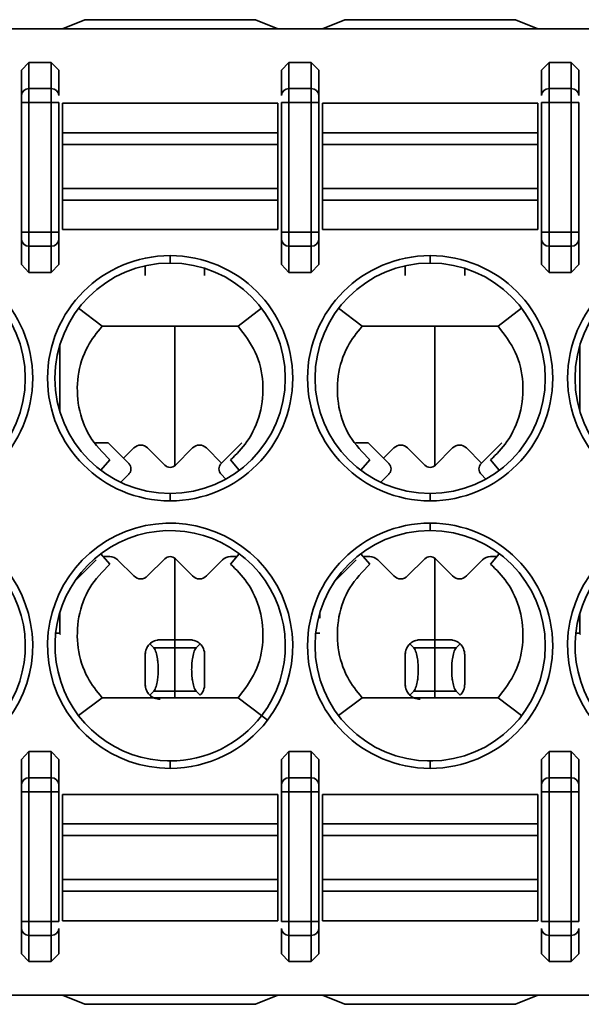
# Model space of a CAD drawing. Header units: millimetres. Extents: x 0 to 420, y 0 to 297.
# Tile 45 of 126: x 141.91 to 145.69, y 226.62 to 233.25. Entities that reach past the tile are written whole.
import ezdxf

# ---------------------------------------------------------------- set-up
doc = ezdxf.new("R2010")
doc.units = ezdxf.units.MM

msp = doc.modelspace()

# ---------------------------------------------------------------- linework, layer by layer
at = {"color": 7, "linetype": 'Continuous', "lineweight": 35}
for p, q in [((142.2018, 233.1849), (142.3518, 233.2474)), ((142.3518, 233.2474), (143.5018, 233.2474)), ((143.5018, 233.2474), (143.6518, 233.1849)), ((143.9518, 233.1849), (144.1018, 233.2474)), ((144.1018, 233.2474), (145.2518, 233.2474)), ((145.2518, 233.2474), (145.4018, 233.1849)), ((133.2946, 233.1849), (152.7518, 233.1849)), ((141.9268, 232.9068), (141.9768, 232.9601)), ((141.9768, 232.9601), (141.9768, 232.7838)), ((141.9768, 232.9601), (142.1268, 232.9601)), ((142.1268, 232.9601), (142.1268, 232.7838)), ((142.1268, 232.9601), (142.1768, 232.9068)), ((143.6768, 232.9068), (143.7268, 232.9601)), ((143.7268, 232.9601), (143.7268, 232.7838)), ((143.7268, 232.9601), (143.8768, 232.9601)), ((143.8768, 232.9601), (143.8768, 232.7838)), ((143.8768, 232.9601), (143.9268, 232.9068)), ((145.4268, 232.9068), (145.4768, 232.9601)), ((145.4768, 232.9601), (145.4768, 232.7838)), ((145.4768, 232.9601), (145.6268, 232.9601)), ((145.6268, 232.9601), (145.6268, 232.7838)), ((145.6268, 232.9601), (145.6768, 232.9068)), ((141.9268, 232.9068), (141.9268, 232.7368)), ((142.1768, 232.7368), (142.1768, 232.9068)), ((143.6768, 232.9068), (143.6768, 232.7368)), ((143.9268, 232.7368), (143.9268, 232.9068)), ((145.4268, 232.9068), (145.4268, 232.7368)), ((145.6768, 232.7368), (145.6768, 232.9068)), ((141.9768, 232.7838), (141.9768, 232.6899)), ((141.9768, 232.7838), (142.1268, 232.7838)), ((142.1268, 232.7838), (142.1268, 232.6899)), ((143.7268, 232.6899), (143.7268, 232.7838)), ((143.7268, 232.7838), (143.8768, 232.7838)), ((143.8768, 232.7838), (143.8768, 232.6899)), ((145.4768, 232.7838), (145.4768, 232.6899)), ((145.4768, 232.7838), (145.6268, 232.7838)), ((145.6268, 232.7838), (145.6268, 232.6899)), ((141.9268, 232.6899), (141.9768, 232.6899)), ((141.9268, 232.6899), (141.9268, 231.8176)), ((141.9768, 231.8176), (141.9768, 232.6899)), ((141.9768, 232.6899), (142.1268, 232.6899)), ((142.1268, 232.6899), (142.1768, 232.6899)), ((142.1268, 232.6899), (142.1268, 231.8176)), ((142.1768, 231.8176), (142.1768, 232.6899)), ((142.2018, 232.4864), (142.2018, 232.6849)), ((142.2018, 232.6849), (143.6518, 232.6849)), ((143.6518, 232.4864), (143.6518, 232.6849)), ((143.7268, 232.6899), (143.6768, 232.6899)), ((143.6768, 232.6899), (143.6768, 231.8176)), ((143.7268, 231.8176), (143.7268, 232.6899)), ((143.7268, 232.6899), (143.8768, 232.6899)), ((143.8768, 232.6899), (143.9268, 232.6899)), ((143.8768, 232.6899), (143.8768, 231.8176)), ((143.9268, 231.8176), (143.9268, 232.6899)), ((143.9518, 232.4864), (143.9518, 232.6849)), ((143.9518, 232.6849), (145.4018, 232.6849)), ((145.4018, 232.4864), (145.4018, 232.6849)), ((145.4268, 232.6899), (145.4768, 232.6899)), ((145.4268, 232.6899), (145.4268, 231.8176)), ((145.4768, 231.8176), (145.4768, 232.6899)), ((145.4768, 232.6899), (145.6268, 232.6899)), ((145.6268, 232.6899), (145.6768, 232.6899)), ((145.6268, 232.6899), (145.6268, 231.8176)), ((145.6768, 231.8176), (145.6768, 232.6899)), ((142.2018, 232.4076), (142.2018, 232.4864)), ((142.2018, 232.4864), (143.6518, 232.4864)), ((143.6518, 232.4076), (143.6518, 232.4864)), ((143.9518, 232.4076), (143.9518, 232.4864)), ((143.9518, 232.4864), (145.4018, 232.4864)), ((145.4018, 232.4076), (145.4018, 232.4864)), ((142.2018, 232.1122), (142.2018, 232.4076)), ((142.2018, 232.4076), (143.6518, 232.4076)), ((143.6518, 232.1122), (143.6518, 232.4076)), ((143.9518, 232.1122), (143.9518, 232.4076)), ((143.9518, 232.4076), (145.4018, 232.4076)), ((145.4018, 232.1122), (145.4018, 232.4076)), ((142.2018, 232.0333), (142.2018, 232.1122)), ((143.6518, 232.1122), (142.2018, 232.1122)), ((143.6518, 232.0333), (143.6518, 232.1122)), ((143.9518, 232.0333), (143.9518, 232.1122)), ((145.4018, 232.1122), (143.9518, 232.1122)), ((145.4018, 232.0333), (145.4018, 232.1122)), ((142.2018, 231.8349), (142.2018, 232.0333)), ((143.6518, 232.0333), (142.2018, 232.0333)), ((143.6518, 231.8349), (143.6518, 232.0333)), ((143.9518, 231.8349), (143.9518, 232.0333)), ((143.9518, 232.0333), (145.4018, 232.0333)), ((145.4018, 231.8349), (145.4018, 232.0333)), ((141.9768, 231.8176), (141.9268, 231.8176)), ((141.9768, 231.7236), (141.9768, 231.8176)), ((142.1268, 231.8176), (141.9768, 231.8176)), ((142.1268, 231.7236), (142.1268, 231.8176)), ((142.1768, 231.8176), (142.1268, 231.8176)), ((143.6518, 231.8349), (142.2018, 231.8349)), ((143.7268, 231.8176), (143.6768, 231.8176)), ((143.7268, 231.7236), (143.7268, 231.8176)), ((143.8768, 231.8176), (143.7268, 231.8176)), ((143.8768, 231.7236), (143.8768, 231.8176)), ((143.9268, 231.8176), (143.8768, 231.8176)), ((145.4018, 231.8349), (143.9518, 231.8349)), ((145.4768, 231.8176), (145.4268, 231.8176)), ((145.4768, 231.8176), (145.4768, 231.7236)), ((145.6268, 231.8176), (145.4768, 231.8176)), ((145.6268, 231.7236), (145.6268, 231.8176)), ((145.6768, 231.8176), (145.6268, 231.8176)), ((141.9268, 231.7706), (141.9268, 231.6006)), ((142.1768, 231.6006), (142.1768, 231.7706)), ((143.6768, 231.7706), (143.6768, 231.6006)), ((143.9268, 231.6006), (143.9268, 231.7706)), ((145.4268, 231.7706), (145.4268, 231.6006)), ((145.6768, 231.6006), (145.6768, 231.7706)), ((142.1268, 231.7236), (141.9768, 231.7236)), ((141.9768, 231.5474), (141.9768, 231.7236)), ((142.1268, 231.5474), (142.1268, 231.7236)), ((143.8768, 231.7236), (143.7268, 231.7236)), ((143.7268, 231.5474), (143.7268, 231.7236)), ((143.8768, 231.5474), (143.8768, 231.7236)), ((145.6268, 231.7236), (145.4768, 231.7236)), ((145.4768, 231.7236), (145.4768, 231.5474)), ((145.6268, 231.5474), (145.6268, 231.7236)), ((142.9268, 231.6599), (142.9268, 231.6099)), ((144.6768, 231.6599), (144.6768, 231.6099)), ((141.9768, 231.5474), (141.9268, 231.6006)), ((142.1268, 231.5474), (141.9768, 231.5474)), ((142.1768, 231.6006), (142.1268, 231.5474)), ((142.7592, 231.5251), (142.7592, 231.5915)), ((143.1592, 231.5251), (143.1592, 231.5742)), ((143.7268, 231.5474), (143.6768, 231.6006)), ((143.8768, 231.5474), (143.7268, 231.5474)), ((143.9268, 231.6006), (143.8768, 231.5474)), ((144.5092, 231.5251), (144.5092, 231.5915)), ((144.9092, 231.5251), (144.9092, 231.5742)), ((145.4768, 231.5474), (145.4268, 231.6006)), ((145.6268, 231.5474), (145.4768, 231.5474)), ((145.6768, 231.6006), (145.6268, 231.5474)), ((142.3109, 231.3053), (142.4685, 231.1849)), ((143.385, 231.1849), (143.5427, 231.3053)), ((144.0609, 231.3053), (144.2185, 231.1849)), ((145.135, 231.1849), (145.2927, 231.3053)), ((142.4685, 231.1849), (143.385, 231.1849)), ((142.9592, 231.1849), (142.9592, 230.247)), ((144.7092, 231.1849), (144.7092, 230.247)), ((142.1842, 231.0566), (142.1842, 230.6131)), ((145.6842, 231.0566), (145.6842, 230.6131)), ((142.4245, 230.4001), (142.5092, 230.4001)), ((142.5092, 230.4001), (142.6488, 230.2604)), ((142.613, 230.2963), (142.6826, 230.3659)), ((142.7753, 230.3659), (142.8914, 230.2497)), ((142.9621, 230.2497), (143.0783, 230.3659)), ((143.171, 230.3659), (143.273, 230.2639)), ((143.2695, 230.2604), (143.4092, 230.4001)), ((143.4092, 230.4001), (143.273, 230.2639)), ((144.1745, 230.4001), (144.2592, 230.4001)), ((144.2592, 230.4001), (144.3988, 230.2604)), ((144.363, 230.2963), (144.4326, 230.3659)), ((144.5253, 230.3659), (144.6414, 230.2497)), ((144.7121, 230.2497), (144.8283, 230.3659)), ((144.921, 230.3659), (145.023, 230.2639)), ((145.0195, 230.2604), (145.1592, 230.4001)), ((145.1592, 230.4001), (145.023, 230.2639)), ((142.5206, 230.2849), (142.4612, 230.2154)), ((143.333, 230.2849), (143.3924, 230.2154)), ((144.2706, 230.2849), (144.2112, 230.2154)), ((145.083, 230.2849), (145.1424, 230.2154)), ((142.6488, 230.1897), (142.594, 230.1349)), ((143.2695, 230.1897), (143.3023, 230.1569)), ((144.3988, 230.1897), (144.344, 230.1349)), ((145.0195, 230.1897), (145.0523, 230.1569)), ((142.9268, 230.0599), (142.9268, 230.0099)), ((144.6768, 230.0599), (144.6768, 230.0099)), ((144.6768, 229.8099), (144.6768, 229.8599)), ((142.4611, 229.6544), (142.5206, 229.5849)), ((142.5207, 229.6351), (142.4828, 229.6351)), ((142.9592, 229.6231), (142.9592, 229.0751)), ((143.3707, 229.6351), (143.3328, 229.6351)), ((143.3924, 229.6544), (143.333, 229.5849)), ((144.2111, 229.6544), (144.2706, 229.5849)), ((144.2707, 229.6351), (144.2328, 229.6351)), ((144.7092, 229.6231), (144.7092, 229.0751)), ((145.1207, 229.6351), (145.0828, 229.6351)), ((145.1424, 229.6544), (145.083, 229.5849)), ((142.4298, 229.6131), (142.2829, 229.4662)), ((142.6826, 229.5043), (142.5737, 229.6131)), ((142.8914, 229.6204), (142.7753, 229.5043)), ((143.0783, 229.5043), (142.9621, 229.6204)), ((143.2798, 229.6131), (143.171, 229.5043)), ((144.1798, 229.6131), (144.0329, 229.4662)), ((144.4326, 229.5043), (144.3237, 229.6131)), ((144.6414, 229.6204), (144.5253, 229.5043)), ((144.8283, 229.5043), (144.7121, 229.6204)), ((145.0298, 229.6131), (144.921, 229.5043)), ((142.1842, 229.2566), (142.1842, 229.2199)), ((143.9342, 229.2566), (143.9342, 229.2199)), ((145.6842, 229.2566), (145.6842, 229.2199)), ((142.185, 229.12), (142.1865, 229.1109)), ((145.685, 229.12), (145.6865, 229.1109)), ((142.7898, 229.0471), (142.8169, 229.02)), ((142.9592, 229.0751), (142.8592, 229.0751)), ((142.9592, 229.0751), (142.9592, 229.02)), ((143.0592, 229.0751), (142.9592, 229.0751)), ((143.1015, 229.02), (143.1286, 229.0471)), ((144.5398, 229.0471), (144.5669, 229.02)), ((144.7092, 229.0751), (144.6092, 229.0751)), ((144.7092, 229.0751), (144.7092, 229.02)), ((144.8092, 229.0751), (144.7092, 229.0751)), ((144.8515, 229.02), (144.8786, 229.0471)), ((142.7592, 228.7751), (142.7592, 228.9751)), ((142.9592, 229.02), (142.8169, 229.02)), ((143.1015, 229.02), (142.9592, 229.02)), ((142.9592, 229.02), (142.9592, 228.7302)), ((143.1592, 228.7751), (143.1592, 228.9751)), ((144.5092, 228.7751), (144.5092, 228.9751)), ((144.7092, 229.02), (144.5669, 229.02)), ((144.7092, 229.02), (144.7092, 228.7302)), ((144.8515, 229.02), (144.7092, 229.02)), ((144.9092, 228.7751), (144.9092, 228.9751)), ((142.7898, 228.7031), (142.8169, 228.7302)), ((142.8169, 228.7302), (142.9592, 228.7302)), ((142.9592, 228.7302), (142.9592, 228.6849)), ((142.9592, 228.7302), (143.1015, 228.7302)), ((143.1015, 228.7302), (143.1286, 228.7031)), ((144.5398, 228.7031), (144.5669, 228.7302)), ((144.5669, 228.7302), (144.7092, 228.7302)), ((144.7092, 228.7302), (144.7092, 228.6849)), ((144.7092, 228.7302), (144.8515, 228.7302)), ((144.8515, 228.7302), (144.8786, 228.7031)), ((142.4685, 228.6849), (142.3109, 228.5645)), ((142.4685, 228.6849), (143.385, 228.6849)), ((143.5427, 228.5645), (143.385, 228.6849)), ((144.0609, 228.5645), (144.2185, 228.6849)), ((144.2185, 228.6849), (145.135, 228.6849)), ((145.135, 228.6849), (145.2927, 228.5645)), ((143.5824, 228.5341), (143.5427, 228.5645)), ((141.9268, 228.2691), (141.9768, 228.3223)), ((141.9768, 228.1461), (141.9768, 228.3223)), ((141.9768, 228.3223), (142.1268, 228.3223)), ((142.1268, 228.3223), (142.1268, 228.1461)), ((142.1268, 228.3223), (142.1768, 228.2691)), ((143.6768, 228.2691), (143.7268, 228.3223)), ((143.7268, 228.3223), (143.7268, 228.1461)), ((143.7268, 228.3223), (143.8768, 228.3223)), ((143.8768, 228.3223), (143.8768, 228.1461)), ((143.8768, 228.3223), (143.9268, 228.2691)), ((145.4268, 228.2691), (145.4768, 228.3223)), ((145.4768, 228.3223), (145.4768, 228.1461)), ((145.4768, 228.3223), (145.6268, 228.3223)), ((145.6268, 228.3223), (145.6268, 228.1461)), ((145.6268, 228.3223), (145.6768, 228.2691)), ((141.9268, 228.2691), (141.9268, 228.0991)), ((142.1768, 228.0991), (142.1768, 228.2691)), ((142.9444, 228.2601), (142.9092, 228.2601)), ((142.9268, 228.2599), (142.9268, 228.2099)), ((143.6768, 228.2691), (143.6768, 228.0991)), ((143.9268, 228.0991), (143.9268, 228.2691)), ((144.6944, 228.2601), (144.6592, 228.2601)), ((144.6768, 228.2099), (144.6768, 228.2599)), ((145.4268, 228.2691), (145.4268, 228.0991)), ((145.6768, 228.0991), (145.6768, 228.2691)), ((141.9768, 228.0521), (141.9768, 228.1461)), ((141.9768, 228.1461), (142.1268, 228.1461)), ((142.1268, 228.1461), (142.1268, 228.0521)), ((143.7268, 228.1461), (143.7268, 228.0521)), ((143.7268, 228.1461), (143.8768, 228.1461)), ((143.8768, 228.1461), (143.8768, 228.0521)), ((145.4768, 228.1461), (145.4768, 228.0521)), ((145.4768, 228.1461), (145.6268, 228.1461)), ((145.6268, 228.1461), (145.6268, 228.0521)), ((141.9268, 228.0521), (141.9768, 228.0521)), ((141.9268, 228.0521), (141.9268, 227.1799)), ((141.9768, 227.1799), (141.9768, 228.0521)), ((141.9768, 228.0521), (142.1268, 228.0521)), ((142.1268, 228.0521), (142.1768, 228.0521)), ((142.1268, 228.0521), (142.1268, 227.1799)), ((142.1768, 227.1799), (142.1768, 228.0521)), ((142.2018, 228.0349), (142.2018, 227.8364)), ((142.2018, 228.0349), (143.6518, 228.0349)), ((143.6518, 228.0349), (143.6518, 227.8364)), ((143.6768, 228.0521), (143.7268, 228.0521)), ((143.6768, 228.0521), (143.6768, 227.1799)), ((143.7268, 227.1799), (143.7268, 228.0521)), ((143.7268, 228.0521), (143.8768, 228.0521)), ((143.8768, 228.0521), (143.9268, 228.0521)), ((143.8768, 228.0521), (143.8768, 227.1799)), ((143.9268, 227.1799), (143.9268, 228.0521)), ((143.9518, 228.0349), (143.9518, 227.8364)), ((143.9518, 228.0349), (145.4018, 228.0349)), ((145.4018, 228.0349), (145.4018, 227.8364)), ((145.4268, 228.0521), (145.4768, 228.0521)), ((145.4268, 228.0521), (145.4268, 227.1799)), ((145.4768, 227.1799), (145.4768, 228.0521)), ((145.4768, 228.0521), (145.6268, 228.0521)), ((145.6268, 228.0521), (145.6768, 228.0521)), ((145.6268, 228.0521), (145.6268, 227.1799)), ((145.6768, 227.1799), (145.6768, 228.0521)), ((142.2018, 227.8364), (142.2018, 227.7576)), ((143.6518, 227.8364), (142.2018, 227.8364)), ((143.6518, 227.8364), (143.6518, 227.7576)), ((143.9518, 227.8364), (143.9518, 227.7576)), ((145.4018, 227.8364), (143.9518, 227.8364)), ((145.4018, 227.8364), (145.4018, 227.7576)), ((142.2018, 227.7576), (142.2018, 227.4622)), ((142.2018, 227.7576), (143.6518, 227.7576)), ((143.6518, 227.7576), (143.6518, 227.4622)), ((143.9518, 227.7576), (143.9518, 227.4622)), ((143.9518, 227.7576), (145.4018, 227.7576)), ((145.4018, 227.7576), (145.4018, 227.4622)), ((142.2018, 227.4622), (142.2018, 227.3833)), ((143.6518, 227.4622), (142.2018, 227.4622)), ((143.6518, 227.4622), (143.6518, 227.3833)), ((143.9518, 227.4622), (143.9518, 227.3833)), ((145.4018, 227.4622), (143.9518, 227.4622)), ((145.4018, 227.4622), (145.4018, 227.3833)), ((142.2018, 227.3833), (142.2018, 227.1849)), ((143.6518, 227.3833), (142.2018, 227.3833)), ((143.6518, 227.3833), (143.6518, 227.1849)), ((143.9518, 227.3833), (143.9518, 227.1849)), ((145.4018, 227.3833), (143.9518, 227.3833)), ((145.4018, 227.3833), (145.4018, 227.1849)), ((141.9768, 227.1799), (141.9268, 227.1799)), ((141.9768, 227.0859), (141.9768, 227.1799)), ((142.1268, 227.1799), (141.9768, 227.1799)), ((142.1268, 227.0859), (142.1268, 227.1799)), ((142.1768, 227.1799), (142.1268, 227.1799)), ((143.6518, 227.1849), (142.2018, 227.1849)), ((143.7268, 227.1799), (143.6768, 227.1799)), ((143.7268, 227.0859), (143.7268, 227.1799)), ((143.8768, 227.1799), (143.7268, 227.1799)), ((143.8768, 227.0859), (143.8768, 227.1799)), ((143.9268, 227.1799), (143.8768, 227.1799)), ((145.4018, 227.1849), (143.9518, 227.1849)), ((145.4768, 227.1799), (145.4268, 227.1799)), ((145.4768, 227.0859), (145.4768, 227.1799)), ((145.6268, 227.1799), (145.4768, 227.1799)), ((145.6268, 227.0859), (145.6268, 227.1799)), ((145.6768, 227.1799), (145.6268, 227.1799)), ((141.9268, 227.1329), (141.9268, 226.9629)), ((142.1768, 226.9629), (142.1768, 227.1329)), ((143.6768, 227.1329), (143.6768, 226.9629)), ((143.9268, 226.9629), (143.9268, 227.1329)), ((145.4268, 227.1329), (145.4268, 226.9629)), ((145.6768, 226.9629), (145.6768, 227.1329)), ((142.1268, 227.0859), (141.9768, 227.0859)), ((141.9768, 226.9097), (141.9768, 227.0859)), ((142.1268, 226.9097), (142.1268, 227.0859)), ((143.8768, 227.0859), (143.7268, 227.0859)), ((143.7268, 226.9097), (143.7268, 227.0859)), ((143.8768, 226.9097), (143.8768, 227.0859)), ((145.6268, 227.0859), (145.4768, 227.0859)), ((145.4768, 226.9097), (145.4768, 227.0859)), ((145.6268, 226.9097), (145.6268, 227.0859)), ((141.9768, 226.9097), (141.9268, 226.9629)), ((142.1268, 226.9097), (141.9768, 226.9097)), ((142.1768, 226.9629), (142.1268, 226.9097)), ((143.7268, 226.9097), (143.6768, 226.9629)), ((143.8768, 226.9097), (143.7268, 226.9097)), ((143.9268, 226.9629), (143.8768, 226.9097)), ((145.4768, 226.9097), (145.4268, 226.9629)), ((145.6268, 226.9097), (145.4768, 226.9097)), ((145.6768, 226.9629), (145.6268, 226.9097)), ((133.2946, 226.6849), (152.7518, 226.6849)), ((142.2018, 226.6849), (142.3518, 226.6224)), ((143.5018, 226.6224), (143.6518, 226.6849)), ((143.9518, 226.6849), (144.1018, 226.6224)), ((145.2518, 226.6224), (145.4018, 226.6849)), ((142.3518, 226.6224), (143.5018, 226.6224)), ((144.1018, 226.6224), (145.2518, 226.6224))]:
    msp.add_line(p, q, dxfattribs=at)
at = {"color": 8, "linetype": 'Continuous', "lineweight": 35}
for p, q in [((142.1565, 229.12), (142.185, 229.12)), ((143.9065, 229.12), (143.935, 229.12)), ((145.6565, 229.12), (145.685, 229.12))]:
    msp.add_line(p, q, dxfattribs=at)
at = {"color": 7, "linetype": 'Continuous', "lineweight": 35, "flags": 128}
msp.add_lwpolyline([(144.2185, 231.1849), (144.7318, 231.1849), (145.135, 231.1849)], dxfattribs=at)
at = {"color": 7, "linetype": 'Continuous', "lineweight": 35}
for centre, radius, start, end in [((141.9753, 232.7353), 0.0486, 88.27327, 178.16371), ((142.1282, 232.7353), 0.0486, 1.83811, 91.72491), ((143.7253, 232.7353), 0.0486, 88.27327, 178.16371), ((143.8782, 232.7353), 0.0486, 1.83811, 91.72491), ((145.4753, 232.7353), 0.0486, 88.27509, 178.16189), ((145.6282, 232.7353), 0.0486, 1.83811, 91.72491), ((141.9753, 231.7722), 0.0486, 181.83682, 271.72563), ((142.1282, 231.7722), 0.0486, 268.27619, 358.16136), ((143.7253, 231.7722), 0.0486, 181.83682, 271.72563), ((143.8782, 231.7722), 0.0486, 268.27619, 358.16136), ((145.4753, 231.7722), 0.0486, 181.83864, 271.72381), ((145.6282, 231.7722), 0.0486, 268.27619, 358.16136), ((141.1768, 230.8349), 0.825, 270, 90), ((142.9268, 230.8349), 0.825, 90, 270), ((142.9268, 230.8349), 0.825, 270, 90), ((144.6768, 230.8349), 0.825, 90, 270), ((144.6768, 230.8349), 0.825, 270, 90), ((146.4268, 230.8349), 0.825, 90, 270), ((141.1768, 230.8349), 0.775, 270, 90), ((142.9268, 230.8349), 0.775, 90, 270), ((142.9268, 230.8349), 0.775, 270, 90), ((144.6768, 230.8349), 0.775, 90, 270), ((144.6768, 230.8349), 0.775, 270, 90), ((146.4268, 230.8349), 0.775, 90, 270), ((142.7289, 230.3195), 0.0655, 45, 135), ((143.1246, 230.3195), 0.0655, 45, 135), ((144.4789, 230.3195), 0.0655, 45, 135), ((144.8746, 230.3195), 0.0655, 45, 135), ((142.9268, 230.2851), 0.05, 225, 315.00004), ((144.6768, 230.2851), 0.05, 225, 315.00004), ((141.1768, 229.0349), 0.825, 322.62876, 270), ((142.9268, 229.0349), 0.825, 322.62876, 270), ((144.6768, 229.0349), 0.825, 90, 270), ((144.6768, 229.0349), 0.825, 270, 90), ((146.4268, 229.0349), 0.825, 322.62876, 270), ((141.1768, 229.0349), 0.775, 322.62876, 270), ((142.9268, 229.0349), 0.775, 322.62876, 270), ((144.6768, 229.0349), 0.775, 90, 270), ((144.6768, 229.0349), 0.775, 270, 90), ((146.4268, 229.0349), 0.775, 322.62876, 270), ((142.5207, 229.5601), 0.075, 45, 90), ((142.9268, 229.5851), 0.05, 45, 135.00004), ((143.3328, 229.5601), 0.075, 90, 135), ((144.2707, 229.5601), 0.075, 45, 90), ((144.6768, 229.5851), 0.05, 45, 135.00004), ((145.0828, 229.5601), 0.075, 90, 135), ((142.7289, 229.5506), 0.0655, 225, 315), ((143.1246, 229.5506), 0.0655, 225, 315), ((144.4789, 229.5506), 0.0655, 225, 315), ((144.8746, 229.5506), 0.0655, 225, 315), ((142.9268, 229.0349), 0.775, 270, 322.62876), ((142.9268, 229.0349), 0.825, 270, 322.62876), ((141.9753, 228.0976), 0.0486, 88.27327, 178.16371), ((142.1282, 228.0976), 0.0486, 1.83811, 91.72491), ((143.7253, 228.0976), 0.0486, 88.27327, 178.16371), ((143.8782, 228.0976), 0.0486, 1.83811, 91.72491), ((145.4753, 228.0976), 0.0486, 88.27509, 178.16189), ((145.6282, 228.0976), 0.0486, 1.83811, 91.72491), ((141.9753, 227.1345), 0.0486, 181.83629, 271.72673), ((142.1282, 227.1345), 0.0486, 268.27509, 358.16189), ((143.7253, 227.1345), 0.0486, 181.83629, 271.72673), ((143.8782, 227.1345), 0.0486, 268.27509, 358.16189), ((145.4753, 227.1345), 0.0486, 181.83811, 271.72491), ((145.6282, 227.1345), 0.0486, 268.27509, 358.16189)]:
    msp.add_arc(centre, radius, start, end, dxfattribs=at)
for points, knots in [([(141.9268, 232.7368), (141.9268, 232.7347), (141.9268, 232.7304), (141.9268, 232.7189), (141.9268, 232.7052), (141.9268, 232.695), (141.9268, 232.6899)], [0, 0, 0, 0, 0.248589, 0.499995, 0.748809, 1, 1, 1, 1]), ([(143.9268, 232.6899), (143.9268, 232.6949), (143.9268, 232.7051), (143.9268, 232.7188), (143.9268, 232.7304), (143.9268, 232.7347), (143.9268, 232.7368)], [0, 0, 0, 0, 0.24821, 0.499724, 0.748432, 1, 1, 1, 1]), ([(141.9268, 231.8176), (141.9268, 231.8125), (141.9268, 231.8023), (141.9268, 231.7886), (141.9268, 231.777), (141.9268, 231.7728), (141.9268, 231.7706)], [0, 0, 0, 0, 0.2485926, 0.4999984, 0.7488151, 1, 1, 1, 1]), ([(142.1768, 231.7706), (142.1768, 231.7728), (142.1768, 231.7771), (142.1768, 231.7885), (142.1768, 231.8022), (142.1768, 231.8125), (142.1768, 231.8176)], [0, 0, 0, 0, 0.248205, 0.49972, 0.748435, 1, 1, 1, 1]), ([(143.6768, 231.8176), (143.6768, 231.8125), (143.6768, 231.8023), (143.6768, 231.7886), (143.6768, 231.777), (143.6768, 231.7728), (143.6768, 231.7706)], [0, 0, 0, 0, 0.2485926, 0.4999984, 0.7488151, 1, 1, 1, 1]), ([(143.9268, 231.7706), (143.9268, 231.7728), (143.9268, 231.7771), (143.9268, 231.7885), (143.9268, 231.8022), (143.9268, 231.8125), (143.9268, 231.8176)], [0, 0, 0, 0, 0.248205, 0.49972, 0.748435, 1, 1, 1, 1]), ([(145.4268, 231.8176), (145.4268, 231.8125), (145.4268, 231.8023), (145.4268, 231.7886), (145.4268, 231.777), (145.4268, 231.7728), (145.4268, 231.7706)], [0, 0, 0, 0, 0.2485926, 0.4999984, 0.7488151, 1, 1, 1, 1]), ([(145.6768, 231.7706), (145.6768, 231.7728), (145.6768, 231.7771), (145.6768, 231.7885), (145.6768, 231.8022), (145.6768, 231.8125), (145.6768, 231.8176)], [0, 0, 0, 0, 0.248205, 0.49972, 0.748435, 1, 1, 1, 1]), ([(142.5206, 230.2849), (142.4719, 230.3355), (142.3744, 230.4369), (142.3019, 230.6395), (142.297, 230.8506), (142.3557, 231.0421), (142.4337, 231.1409), (142.4685, 231.1849)], [0, 0, 0, 0, 0.208496, 0.417034, 0.625464, 0.833018, 1, 1, 1, 1]), ([(143.385, 231.1849), (143.4277, 231.1288), (143.513, 231.0165), (143.5614, 230.8063), (143.5416, 230.5959), (143.461, 230.4129), (143.3723, 230.3243), (143.333, 230.2849)], [0, 0, 0, 0, 0.2090197, 0.4180628, 0.626759, 0.8341864, 1, 1, 1, 1]), ([(144.2706, 230.2849), (144.2219, 230.3355), (144.1244, 230.4369), (144.052, 230.6395), (144.047, 230.8506), (144.1057, 231.0421), (144.1837, 231.1409), (144.2185, 231.1849)], [0, 0, 0, 0, 0.208491, 0.417026, 0.625452, 0.833004, 1, 1, 1, 1]), ([(145.135, 231.1849), (145.1777, 231.1288), (145.263, 231.0165), (145.3114, 230.8063), (145.2916, 230.5959), (145.211, 230.4129), (145.1223, 230.3243), (145.083, 230.2849)], [0, 0, 0, 0, 0.2090197, 0.4180628, 0.626759, 0.8341864, 1, 1, 1, 1]), ([(142.6488, 230.2604), (142.6529, 230.2553), (142.6611, 230.2449), (142.6646, 230.2251), (142.6611, 230.2052), (142.6529, 230.1949), (142.6488, 230.1897)], [0, 0, 0, 0, 0.249994, 0.5, 0.750011, 1, 1, 1, 1]), ([(143.2695, 230.1897), (143.2654, 230.1949), (143.2572, 230.2052), (143.2537, 230.2251), (143.2572, 230.2449), (143.2654, 230.2553), (143.2695, 230.2604)], [0, 0, 0, 0, 0.249989, 0.5, 0.750006, 1, 1, 1, 1]), ([(144.3988, 230.2604), (144.4029, 230.2553), (144.4111, 230.2449), (144.4146, 230.2251), (144.4111, 230.2052), (144.4029, 230.1949), (144.3988, 230.1897)], [0, 0, 0, 0, 0.249992, 0.499997, 0.750008, 1, 1, 1, 1]), ([(145.0195, 230.1897), (145.0154, 230.1949), (145.0072, 230.2052), (145.0037, 230.2251), (145.0072, 230.2449), (145.0154, 230.2553), (145.0195, 230.2604)], [0, 0, 0, 0, 0.249994, 0.5, 0.750011, 1, 1, 1, 1]), ([(142.5206, 229.5849), (142.4719, 229.5342), (142.3744, 229.4328), (142.3019, 229.2302), (142.297, 229.0191), (142.3557, 228.8276), (142.4337, 228.7289), (142.4685, 228.6849)], [0, 0, 0, 0, 0.208495, 0.417031, 0.62546, 0.833012, 1, 1, 1, 1]), ([(143.385, 228.6849), (143.4277, 228.741), (143.513, 228.8532), (143.5614, 229.0634), (143.5416, 229.2739), (143.461, 229.4568), (143.3723, 229.5455), (143.333, 229.5849)], [0, 0, 0, 0, 0.209021, 0.418065, 0.626763, 0.834193, 1, 1, 1, 1]), ([(144.2706, 229.5849), (144.2219, 229.5342), (144.1244, 229.4328), (144.0519, 229.2302), (144.047, 229.0191), (144.1057, 228.8276), (144.1837, 228.7289), (144.2185, 228.6849)], [0, 0, 0, 0, 0.208495, 0.417031, 0.62546, 0.833014, 1, 1, 1, 1]), ([(145.135, 228.6849), (145.1777, 228.741), (145.263, 228.8532), (145.3114, 229.0634), (145.2916, 229.2739), (145.211, 229.4568), (145.1223, 229.5455), (145.083, 229.5849)], [0, 0, 0, 0, 0.209017, 0.418059, 0.626753, 0.834178, 1, 1, 1, 1]), ([(142.1842, 229.2199), (142.1843, 229.2072), (142.1844, 229.1819), (142.1846, 229.1496), (142.1848, 229.1262), (142.1849, 229.1221), (142.185, 229.12)], [0, 0, 0, 0, 0.250001, 0.500001, 0.75, 1, 1, 1, 1]), ([(145.6842, 229.2199), (145.6843, 229.2072), (145.6844, 229.1819), (145.6846, 229.1496), (145.6848, 229.1262), (145.6849, 229.1221), (145.685, 229.12)], [0, 0, 0, 0, 0.249999, 0.5, 0.749999, 1, 1, 1, 1]), ([(142.8592, 229.0751), (142.8461, 229.0736), (142.8199, 229.0706), (142.7868, 229.0474), (142.7637, 229.0144), (142.7607, 228.9882), (142.7592, 228.9751)], [0, 0, 0, 0, 0.249988, 0.499997, 0.749999, 1, 1, 1, 1]), ([(142.7592, 228.9751), (142.7593, 228.9783), (142.7595, 228.9853), (142.7618, 228.9996), (142.7712, 229.0275), (142.7817, 229.0386), (142.7898, 229.0471)], [0, 0, 0, 0, 0.0669679, 0.1433201, 0.3444763, 1, 1, 1, 1]), ([(142.7898, 229.0471), (142.7981, 229.0545), (142.8091, 229.0642), (142.8357, 229.0727), (142.8494, 229.0748), (142.8561, 229.075), (142.8592, 229.0751)], [0, 0, 0, 0, 0.649449, 0.852201, 0.930554, 1, 1, 1, 1]), ([(143.0592, 229.0751), (143.0623, 229.075), (143.0689, 229.0748), (143.0827, 229.0727), (143.1093, 229.0642), (143.1202, 229.0545), (143.1286, 229.0471)], [0, 0, 0, 0, 0.069471, 0.147822, 0.350568, 1, 1, 1, 1]), ([(143.1592, 228.9751), (143.1591, 228.9784), (143.1588, 228.9854), (143.1564, 228.9998), (143.147, 229.0275), (143.1366, 229.0386), (143.1286, 229.0471)], [0, 0, 0, 0, 0.068538, 0.145147, 0.344765, 1, 1, 1, 1]), ([(144.6092, 229.0751), (144.5961, 229.0736), (144.5699, 229.0706), (144.5368, 229.0474), (144.5137, 229.0144), (144.5107, 228.9882), (144.5092, 228.9751)], [0, 0, 0, 0, 0.249988, 0.499997, 0.749999, 1, 1, 1, 1]), ([(144.5092, 228.9751), (144.5093, 228.9783), (144.5095, 228.9853), (144.5118, 228.9996), (144.5212, 229.0275), (144.5317, 229.0386), (144.5398, 229.0471)], [0, 0, 0, 0, 0.0669647, 0.1433197, 0.344476, 1, 1, 1, 1]), ([(144.5398, 229.0471), (144.5481, 229.0545), (144.5591, 229.0642), (144.5857, 229.0727), (144.5994, 229.0748), (144.6061, 229.075), (144.6092, 229.0751)], [0, 0, 0, 0, 0.649449, 0.852201, 0.930554, 1, 1, 1, 1]), ([(144.8092, 229.0751), (144.8123, 229.075), (144.8189, 229.0748), (144.8327, 229.0727), (144.8593, 229.0642), (144.8702, 229.0545), (144.8786, 229.0471)], [0, 0, 0, 0, 0.069472, 0.147822, 0.350569, 1, 1, 1, 1]), ([(144.9092, 228.9751), (144.9091, 228.9784), (144.9088, 228.9854), (144.9064, 228.9998), (144.897, 229.0275), (144.8866, 229.0386), (144.8786, 229.0471)], [0, 0, 0, 0, 0.068538, 0.145147, 0.344764, 1, 1, 1, 1]), ([(142.8169, 229.02), (142.8198, 229.0163), (142.8253, 229.0092), (142.8342, 228.9862), (142.8416, 228.9535), (142.8458, 228.9127), (142.8471, 228.8751), (142.8458, 228.8375), (142.8416, 228.7966), (142.8342, 228.764), (142.8253, 228.741), (142.8198, 228.7339), (142.8169, 228.7302)], [0, 0, 0, 0, 0.089213, 0.1706, 0.309557, 0.406938, 0.5, 0.593033, 0.690444, 0.829365, 0.910761, 1, 1, 1, 1]), ([(142.9592, 229.02), (142.9592, 229.0142), (142.9592, 229.0027), (142.9592, 228.9679), (142.9592, 228.9242), (142.9592, 228.8751), (142.9592, 228.826), (142.9592, 228.7823), (142.9592, 228.7474), (142.9592, 228.7359), (142.9592, 228.7302)], [0, 0, 0, 0, 0.125, 0.250001, 0.375001, 0.5, 0.625001, 0.75, 0.875001, 1, 1, 1, 1]), ([(143.1015, 228.7302), (143.0986, 228.7339), (143.093, 228.741), (143.0842, 228.764), (143.0768, 228.7966), (143.0726, 228.8375), (143.0712, 228.8751), (143.0726, 228.9127), (143.0768, 228.9535), (143.0842, 228.9862), (143.093, 229.0092), (143.0986, 229.0163), (143.1015, 229.02)], [0, 0, 0, 0, 0.0892126, 0.1705989, 0.3095559, 0.4069387, 0.5000001, 0.5930326, 0.6904431, 0.8293647, 0.9107592, 1, 1, 1, 1]), ([(144.5669, 229.02), (144.5698, 229.0163), (144.5753, 229.0092), (144.5842, 228.9862), (144.5916, 228.9535), (144.5958, 228.9127), (144.5971, 228.8751), (144.5958, 228.8375), (144.5916, 228.7966), (144.5842, 228.764), (144.5753, 228.741), (144.5698, 228.7339), (144.5669, 228.7302)], [0, 0, 0, 0, 0.089213, 0.170599, 0.309556, 0.406938, 0.5, 0.593032, 0.690444, 0.829364, 0.910762, 1, 1, 1, 1]), ([(144.7092, 229.02), (144.7092, 229.0142), (144.7092, 229.0027), (144.7092, 228.9679), (144.7092, 228.9242), (144.7092, 228.8751), (144.7092, 228.826), (144.7092, 228.7823), (144.7092, 228.7474), (144.7092, 228.7359), (144.7092, 228.7302)], [0, 0, 0, 0, 0.125, 0.25, 0.375001, 0.5, 0.625001, 0.75, 0.875001, 1, 1, 1, 1]), ([(144.8515, 228.7302), (144.8486, 228.7339), (144.843, 228.741), (144.8342, 228.764), (144.8268, 228.7966), (144.8226, 228.8375), (144.8212, 228.8751), (144.8226, 228.9127), (144.8268, 228.9535), (144.8342, 228.9862), (144.843, 229.0092), (144.8486, 229.0163), (144.8515, 229.02)], [0, 0, 0, 0, 0.089212, 0.170599, 0.309556, 0.406939, 0.5, 0.593033, 0.690443, 0.829365, 0.910759, 1, 1, 1, 1]), ([(142.7898, 228.7031), (142.7817, 228.7116), (142.7712, 228.7227), (142.7618, 228.7505), (142.7595, 228.7649), (142.7593, 228.7718), (142.7592, 228.7751)], [0, 0, 0, 0, 0.655522, 0.85668, 0.933029, 1, 1, 1, 1]), ([(142.7592, 228.7751), (142.7607, 228.762), (142.7637, 228.7358), (142.7868, 228.7027), (142.8199, 228.6796), (142.8461, 228.6766), (142.8592, 228.6751)], [0, 0, 0, 0, 0.250004, 0.500003, 0.750011, 1, 1, 1, 1]), ([(143.1592, 228.7751), (143.1591, 228.7718), (143.1589, 228.7649), (143.1566, 228.7505), (143.1472, 228.7227), (143.1367, 228.7116), (143.1286, 228.7031)], [0, 0, 0, 0, 0.066971, 0.143324, 0.344477, 1, 1, 1, 1]), ([(144.5398, 228.7031), (144.5317, 228.7116), (144.5212, 228.7227), (144.5118, 228.7505), (144.5095, 228.7649), (144.5093, 228.7718), (144.5092, 228.7751)], [0, 0, 0, 0, 0.655522, 0.85668, 0.933029, 1, 1, 1, 1]), ([(144.5092, 228.7751), (144.5107, 228.762), (144.5137, 228.7358), (144.5368, 228.7027), (144.5699, 228.6796), (144.5961, 228.6766), (144.6092, 228.6751)], [0, 0, 0, 0, 0.250004, 0.500003, 0.750011, 1, 1, 1, 1]), ([(144.9092, 228.7751), (144.9091, 228.7718), (144.9089, 228.7649), (144.9066, 228.7505), (144.8972, 228.7227), (144.8867, 228.7116), (144.8786, 228.7031)], [0, 0, 0, 0, 0.0669709, 0.1433235, 0.3444766, 1, 1, 1, 1]), ([(141.9268, 228.0991), (141.9268, 228.097), (141.9268, 228.0927), (141.9268, 228.0812), (141.9268, 228.0675), (141.9268, 228.0573), (141.9268, 228.0521)], [0, 0, 0, 0, 0.2485906, 0.4999983, 0.7488151, 1, 1, 1, 1]), ([(142.1768, 228.0521), (142.1768, 228.0572), (142.1768, 228.0674), (142.1768, 228.0811), (142.1768, 228.0927), (142.1768, 228.097), (142.1768, 228.0991)], [0, 0, 0, 0, 0.248204, 0.499719, 0.748434, 1, 1, 1, 1]), ([(143.6768, 228.0991), (143.6768, 228.097), (143.6768, 228.0927), (143.6768, 228.0812), (143.6768, 228.0675), (143.6768, 228.0573), (143.6768, 228.0521)], [0, 0, 0, 0, 0.2485906, 0.4999983, 0.7488151, 1, 1, 1, 1]), ([(143.9268, 228.0521), (143.9268, 228.0572), (143.9268, 228.0674), (143.9268, 228.0811), (143.9268, 228.0927), (143.9268, 228.097), (143.9268, 228.0991)], [0, 0, 0, 0, 0.248204, 0.499719, 0.748434, 1, 1, 1, 1]), ([(145.4268, 228.0991), (145.4268, 228.097), (145.4268, 228.0927), (145.4268, 228.0812), (145.4268, 228.0675), (145.4268, 228.0573), (145.4268, 228.0521)], [0, 0, 0, 0, 0.2485906, 0.4999983, 0.7488151, 1, 1, 1, 1]), ([(145.6768, 228.0521), (145.6768, 228.0572), (145.6768, 228.0674), (145.6768, 228.0811), (145.6768, 228.0927), (145.6768, 228.097), (145.6768, 228.0991)], [0, 0, 0, 0, 0.248204, 0.499719, 0.748434, 1, 1, 1, 1]), ([(141.9268, 227.1799), (141.9268, 227.1748), (141.9268, 227.1646), (141.9268, 227.1509), (141.9268, 227.1393), (141.9268, 227.1351), (141.9268, 227.1329)], [0, 0, 0, 0, 0.248599, 0.499997, 0.748813, 1, 1, 1, 1]), ([(143.9268, 227.1329), (143.9268, 227.135), (143.9268, 227.1393), (143.9268, 227.1508), (143.9268, 227.1645), (143.9268, 227.1748), (143.9268, 227.1799)], [0, 0, 0, 0, 0.2482038, 0.4997227, 0.7484365, 1, 1, 1, 1])]:
    msp.add_open_spline(points, degree=3, knots=knots, dxfattribs=at)

doc.saveas('drawing.dxf')
